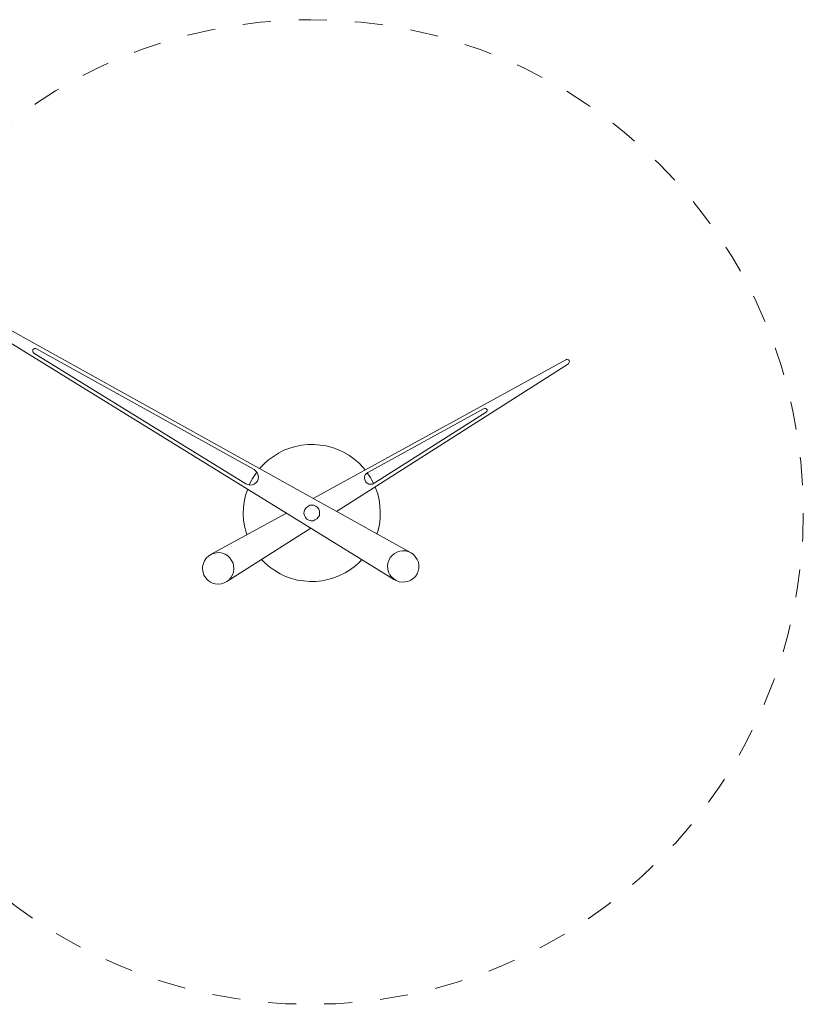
# Model space of a CAD drawing. Header units: inches. Extents: x 55 to 155, y -177 to -111.
# Tile 3 of 4: x 81 to 120, y -177 to -128. Entities that reach past the tile are written whole.
import ezdxf

# ---------------------------------------------------------------- set-up
doc = ezdxf.new("R2010")
doc.units = ezdxf.units.IN
doc.header["$MEASUREMENT"] = 0
doc.linetypes.add('AI-Linetype-1', pattern=[2.82714, 1.41357, -1.41357])
doc.layers.add('Capa 1', color=7, linetype='Continuous')

msp = doc.modelspace()

# ---------------------------------------------------------------- linework, layer by layer
at = {"layer": 'Capa 1', "color": 250, "lineweight": 9}
for points in [[(74.277, -140.101), (100.344, -154.602)], [(99.551, -155.967), (74.152, -140.31)], [(81.542, -144.346), (81.486, -144.332), (81.445, -144.332), (81.389, -144.36), (81.361, -144.387), (81.347, -144.444), (81.347, -144.486), (81.375, -144.541), (81.402, -144.569)], [(92.063, -151.137), (81.402, -144.569)], [(92.48, -150.428), (81.542, -144.346)], [(95.445, -151.875), (108.165, -144.903)], [(96.627, -152.529), (108.291, -145.098)], [(108.291, -145.098), (108.319, -145.07), (108.332, -145.028), (108.346, -144.987), (108.332, -144.944), (108.291, -144.903), (108.249, -144.889), (108.207, -144.875), (108.165, -144.903)], [(98.201, -150.567), (104.046, -147.352)], [(104.158, -147.533), (98.521, -151.11)], [(104.158, -147.533), (104.185, -147.505), (104.199, -147.464), (104.199, -147.422), (104.185, -147.395), (104.158, -147.366), (104.13, -147.352), (104.087, -147.339), (104.046, -147.352)], [(95.807, -149.189), (95.501, -149.161), (95.18, -149.161), (94.874, -149.204), (94.568, -149.258), (94.276, -149.342), (93.984, -149.453), (93.706, -149.593), (93.455, -149.76), (93.204, -149.941), (92.968, -150.15), (92.758, -150.372)], [(98.062, -150.442), (97.95, -150.302), (97.742, -150.079), (97.505, -149.884), (97.24, -149.704), (96.976, -149.551), (96.698, -149.412), (96.405, -149.315), (96.114, -149.231), (95.807, -149.189)], [(92.063, -151.137), (92.161, -151.18), (92.271, -151.208), (92.383, -151.194), (92.48, -151.151), (92.578, -151.083), (92.648, -150.999), (92.689, -150.901), (92.704, -150.79), (92.676, -150.678), (92.634, -150.581), (92.564, -150.497), (92.48, -150.428)], [(92.619, -150.552), (92.564, -150.623), (92.397, -150.873), (92.258, -151.151), (92.244, -151.194)], [(98.201, -150.567), (98.13, -150.623), (98.075, -150.693), (98.033, -150.79), (98.033, -150.873), (98.062, -150.971), (98.103, -151.054), (98.173, -151.11), (98.257, -151.151), (98.353, -151.166), (98.437, -151.151), (98.521, -151.11)], [(98.493, -151.123), (98.465, -151.068), (98.326, -150.804), (98.173, -150.581)], [(92.161, -151.402), (92.146, -151.444), (92.049, -151.736), (91.98, -152.042), (91.952, -152.348), (91.937, -152.655), (91.952, -152.96), (92.007, -153.266), (92.077, -153.573), (92.119, -153.713)], [(98.66, -153.67), (98.716, -153.475), (98.785, -153.183), (98.827, -152.864), (98.827, -152.557), (98.813, -152.251), (98.77, -151.945), (98.701, -151.639), (98.591, -151.346), (98.577, -151.291)], [(95.585, -152.265), (95.487, -152.223), (95.375, -152.21), (95.278, -152.223), (95.18, -152.279), (95.097, -152.348), (95.027, -152.432), (94.999, -152.529), (94.985, -152.64), (95.014, -152.738), (95.069, -152.835), (95.138, -152.918), (95.236, -152.974), (95.334, -153.003), (95.445, -153.003), (95.543, -152.96), (95.64, -152.904), (95.709, -152.821), (95.765, -152.738), (95.779, -152.626), (95.765, -152.516), (95.737, -152.419), (95.668, -152.335), (95.585, -152.265)], [(90.323, -154.687), (94.109, -152.613)], [(91.117, -156.051), (95.334, -153.364)], [(99.314, -155.716), (99.244, -155.578), (99.202, -155.438), (99.189, -155.285), (99.202, -155.132), (99.258, -154.993), (99.328, -154.854), (99.426, -154.742), (99.536, -154.646), (99.662, -154.575), (99.814, -154.534), (99.954, -154.505), (100.107, -154.519), (100.261, -154.561), (100.385, -154.617), (100.511, -154.714), (100.608, -154.826), (100.692, -154.951), (100.748, -155.09), (100.761, -155.243), (100.761, -155.397), (100.734, -155.535), (100.678, -155.675), (100.595, -155.8), (100.483, -155.911), (100.358, -155.995), (100.219, -156.051), (100.079, -156.078), (99.926, -156.092), (99.773, -156.064), (99.634, -156.008), (99.509, -155.925), (99.397, -155.828), (99.314, -155.716)], [(91.353, -154.993), (91.27, -154.867), (91.158, -154.77), (91.033, -154.687), (90.894, -154.631), (90.741, -154.602), (90.588, -154.617), (90.449, -154.646), (90.31, -154.7), (90.184, -154.783), (90.073, -154.882), (89.989, -155.007), (89.934, -155.145), (89.892, -155.299), (89.892, -155.438), (89.92, -155.592), (89.961, -155.73), (90.045, -155.855), (90.143, -155.967), (90.254, -156.064), (90.394, -156.134), (90.532, -156.175), (90.685, -156.19), (90.838, -156.175), (90.977, -156.12), (91.117, -156.051), (91.228, -155.967), (91.326, -155.842), (91.395, -155.716), (91.451, -155.578), (91.465, -155.424), (91.451, -155.271), (91.423, -155.132), (91.353, -154.993)], [(92.856, -154.951), (93.037, -155.132), (93.274, -155.326), (93.524, -155.507), (93.789, -155.661), (94.067, -155.8), (94.36, -155.897), (94.666, -155.981), (94.972, -156.023), (95.278, -156.051), (95.585, -156.051), (95.89, -156.023), (96.196, -155.954), (96.488, -155.87), (96.781, -155.759), (97.06, -155.619), (97.324, -155.452), (97.574, -155.271), (97.797, -155.062), (97.908, -154.951)]]:
    msp.add_lwpolyline(points, dxfattribs=at)
at = {"layer": 'Capa 1', "color": 252, "linetype": 'AI-Linetype-1', "lineweight": 5}
msp.add_open_spline([(70.569, -152.558), (70.569, -138.88), (81.658, -127.791), (95.336, -127.791), (109.015, -127.791), (120.104, -138.88), (120.104, -152.558), (120.104, -166.237), (109.015, -177.326), (95.336, -177.326), (81.658, -177.326), (70.569, -166.237), (70.569, -152.558)], degree=3, knots=[0, 0, 0, 0, 1, 1, 1, 2, 2, 2, 3, 3, 3, 4, 4, 4, 4], dxfattribs=at)

doc.saveas('drawing.dxf')
